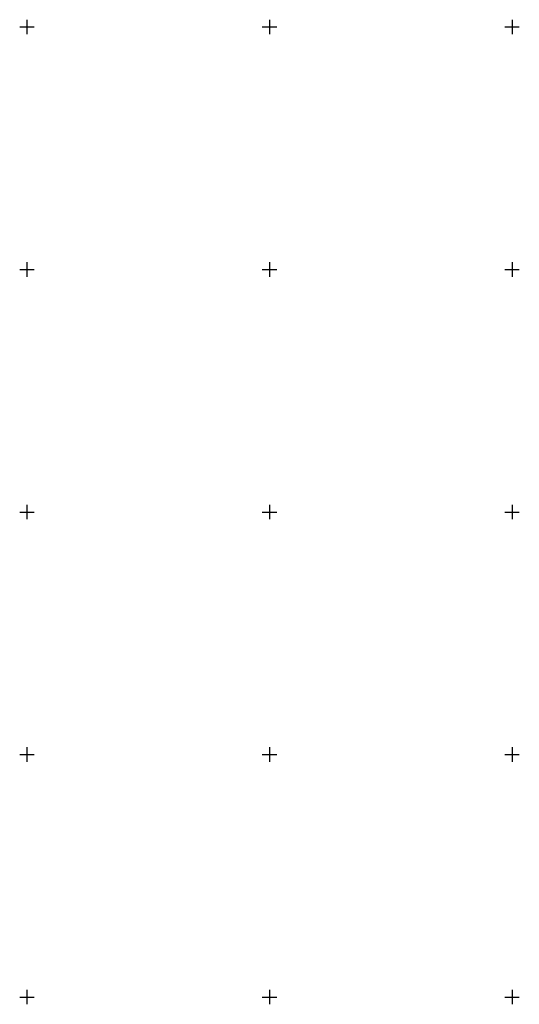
# Model space of a CAD drawing. Header units: metres. Extents: x 703769 to 722343, y 4313031 to 4317457.
# Tile 201 of 256: x 707977 to 708080, y 4314227 to 4314430. Entities that reach past the tile are written whole.
import ezdxf

# ---------------------------------------------------------------- set-up
doc = ezdxf.new("R2010")
doc.units = ezdxf.units.M
doc.header["$LTSCALE"] = 0.5
doc.layers.add('(001) Сетка', color=92, linetype='Continuous')

# ---------------------------------------------------------------- blocks, each defined once
blk = doc.blocks.new('Setka')
at = {"layer": '(001) Сетка'}
for p, q in [((-1.5, 0), (1.5, 0)), ((0, 1.5), (0, -1.5))]:
    blk.add_line(p, q, dxfattribs=at)

msp = doc.modelspace()

# ---------------------------------------------------------------- block references
at = {"layer": '(001) Сетка'}
for p in [(707978.465, 4314428.456), (708028.465, 4314428.456), (708078.465, 4314428.456), (707978.465, 4314378.456), (708028.465, 4314378.456), (708078.465, 4314378.456), (707978.465, 4314328.456), (708028.465, 4314328.456), (708078.465, 4314328.456), (707978.465, 4314278.456), (708028.465, 4314278.456), (708078.465, 4314278.456), (707978.465, 4314228.456), (708028.465, 4314228.456), (708078.465, 4314228.456)]:
    msp.add_blockref('Setka', p, dxfattribs=at)

doc.saveas('drawing.dxf')
